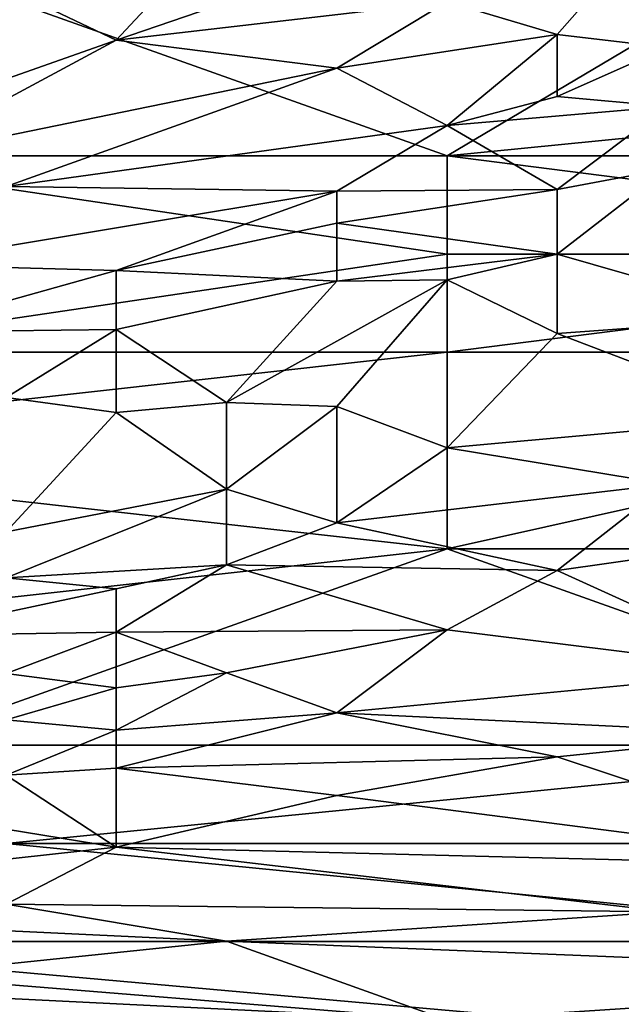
# Model space of a CAD drawing. Extents: x -1.05 to 1.05, y -0.36 to 0.36.
# Tile 71 of 226: x -0.7594 to -0.728, y 0.1906 to 0.2421. Entities that reach past the tile are written whole.
import ezdxf

# ---------------------------------------------------------------- set-up
doc = ezdxf.new("R2010")
doc.units = 0

msp = doc.modelspace()

# ---------------------------------------------------------------- linework, layer by layer
for points in [[(-0.725569, 0.247824, 0.721134), (-0.737088, 0.242983, 0.716219), (-0.731328, 0.241286, 0.706389)], [(-0.731328, 0.241286, 0.706389), (-0.725569, 0.240592, 0.701474), (-0.725569, 0.247824, 0.721134)], [(-0.748606, 0.247171, 0.735878), (-0.760125, 0.243736, 0.735878), (-0.754365, 0.240978, 0.726049)], [(-0.754365, 0.240978, 0.726049), (-0.742847, 0.244931, 0.726049), (-0.748606, 0.247171, 0.735878)], [(-0.771643, 0.234938, 0.268386), (-0.765884, 0.245204, 0.271933), (-0.737088, 0.234938, 0.26857)], [(-0.737088, 0.234938, 0.26857), (-0.765884, 0.245204, 0.271933), (-0.71981, 0.245204, 0.271911)], [(-0.737088, 0.242983, 0.716219), (-0.742847, 0.244931, 0.726049), (-0.754365, 0.240978, 0.726049)], [(-0.737088, 0.234938, 0.26857), (-0.71981, 0.245204, 0.271911), (-0.685254, 0.240071, 0.270406)], [(-0.754365, 0.240978, 0.726049), (-0.760125, 0.243736, 0.735878), (-0.765884, 0.236927, 0.726049)], [(-0.742847, 0.239516, 0.711304), (-0.737088, 0.242983, 0.716219), (-0.754365, 0.240978, 0.726049)], [(-0.742847, 0.239516, 0.711304), (-0.731328, 0.241286, 0.706389), (-0.737088, 0.242983, 0.716219)], [(-0.765884, 0.234805, 0.721134), (-0.742847, 0.239516, 0.711304), (-0.754365, 0.240978, 0.726049)], [(-0.765884, 0.234805, 0.721134), (-0.754365, 0.240978, 0.726049), (-0.765884, 0.236927, 0.726049)], [(-0.737088, 0.236524, 0.696559), (-0.731328, 0.241286, 0.706389), (-0.742847, 0.239516, 0.711304)], [(-0.731328, 0.241286, 0.706389), (-0.737088, 0.236524, 0.696559), (-0.731328, 0.238038, 0.696559)], [(-0.731328, 0.238038, 0.696559), (-0.725569, 0.240592, 0.701474), (-0.731328, 0.241286, 0.706389)], [(-0.731328, 0.238038, 0.696559), (-0.725569, 0.23751, 0.691644), (-0.725569, 0.240592, 0.701474)], [(-0.737088, 0.234938, 0.26857), (-0.685254, 0.240071, 0.270406), (-0.696773, 0.234938, 0.268654)], [(-0.760125, 0.233329, 0.711304), (-0.742847, 0.239516, 0.711304), (-0.765884, 0.234805, 0.721134)], [(-0.760125, 0.233329, 0.711304), (-0.737088, 0.236524, 0.696559), (-0.742847, 0.239516, 0.711304)], [(-0.737088, 0.236524, 0.696559), (-0.725569, 0.23751, 0.691644), (-0.731328, 0.238038, 0.696559)], [(-0.725569, 0.23751, 0.691644), (-0.737088, 0.236524, 0.696559), (-0.731328, 0.233172, 0.681815)], [(-0.725569, 0.23751, 0.691644), (-0.731328, 0.233172, 0.681815), (-0.725569, 0.234263, 0.681815)], [(-0.742847, 0.233092, 0.691644), (-0.737088, 0.236524, 0.696559), (-0.760125, 0.233329, 0.711304)], [(-0.737088, 0.236524, 0.696559), (-0.742847, 0.233092, 0.691644), (-0.731328, 0.233172, 0.681815)], [(-0.737088, 0.229805, 0.26715), (-0.771643, 0.234938, 0.268386), (-0.737088, 0.234938, 0.26857)], [(-0.771643, 0.224672, 0.265708), (-0.771643, 0.234938, 0.268386), (-0.737088, 0.229805, 0.26715)], [(-0.696773, 0.229805, 0.267236), (-0.737088, 0.234938, 0.26857), (-0.696773, 0.234938, 0.268654)], [(-0.737088, 0.229805, 0.26715), (-0.737088, 0.234938, 0.26857), (-0.696773, 0.229805, 0.267236)], [(-0.731328, 0.229805, 0.672428), (-0.71981, 0.226486, 0.662155), (-0.725569, 0.234263, 0.681815)], [(-0.731328, 0.229805, 0.672428), (-0.725569, 0.234263, 0.681815), (-0.731328, 0.233172, 0.681815)], [(-0.765884, 0.229257, 0.706389), (-0.742847, 0.233092, 0.691644), (-0.760125, 0.233329, 0.711304)], [(-0.742847, 0.231414, 0.68673), (-0.731328, 0.229805, 0.672428), (-0.731328, 0.233172, 0.681815)], [(-0.731328, 0.233172, 0.681815), (-0.742847, 0.233092, 0.691644), (-0.742847, 0.231414, 0.68673)], [(-0.754365, 0.228949, 0.691644), (-0.742847, 0.233092, 0.691644), (-0.765884, 0.229257, 0.706389)], [(-0.742847, 0.231414, 0.68673), (-0.742847, 0.233092, 0.691644), (-0.754365, 0.228949, 0.691644)], [(-0.742847, 0.231414, 0.68673), (-0.754365, 0.228949, 0.691644), (-0.742847, 0.228393, 0.6769)], [(-0.742847, 0.228393, 0.6769), (-0.731328, 0.229805, 0.672428), (-0.742847, 0.231414, 0.68673)], [(-0.737088, 0.224672, 0.26595), (-0.771643, 0.224672, 0.265708), (-0.737088, 0.229805, 0.26715)], [(-0.742847, 0.228393, 0.6769), (-0.737088, 0.228455, 0.671985), (-0.731328, 0.229805, 0.672428)], [(-0.737088, 0.224672, 0.26595), (-0.737088, 0.229805, 0.26715), (-0.696773, 0.229805, 0.267236)], [(-0.737088, 0.224672, 0.26595), (-0.696773, 0.229805, 0.267236), (-0.691013, 0.224672, 0.266009)], [(-0.737088, 0.228455, 0.671985), (-0.731328, 0.225647, 0.662155), (-0.731328, 0.229805, 0.672428)], [(-0.731328, 0.229805, 0.672428), (-0.731328, 0.225647, 0.662155), (-0.71981, 0.226486, 0.662155)], [(-0.765884, 0.229257, 0.706389), (-0.765884, 0.225721, 0.696559), (-0.754365, 0.228949, 0.691644)], [(-0.765884, 0.225721, 0.696559), (-0.754365, 0.22587, 0.681815), (-0.754365, 0.228949, 0.691644)], [(-0.742847, 0.228393, 0.6769), (-0.754365, 0.228949, 0.691644), (-0.754365, 0.22587, 0.681815)], [(-0.754365, 0.22587, 0.681815), (-0.748606, 0.222044, 0.662155), (-0.742847, 0.228393, 0.6769)], [(-0.737088, 0.228455, 0.671985), (-0.742847, 0.228393, 0.6769), (-0.748606, 0.222044, 0.662155)], [(-0.737088, 0.228455, 0.671985), (-0.748606, 0.222044, 0.662155), (-0.742847, 0.221839, 0.65724)], [(-0.737088, 0.219681, 0.647411), (-0.737088, 0.228455, 0.671985), (-0.742847, 0.221839, 0.65724)], [(-0.731328, 0.225647, 0.662155), (-0.737088, 0.228455, 0.671985), (-0.737088, 0.219681, 0.647411)], [(-0.71981, 0.226486, 0.662155), (-0.731328, 0.225647, 0.662155), (-0.71981, 0.221243, 0.647411)], [(-0.754365, 0.22587, 0.681815), (-0.765884, 0.225721, 0.696559), (-0.760125, 0.222311, 0.6769)], [(-0.754365, 0.221531, 0.66707), (-0.754365, 0.22587, 0.681815), (-0.760125, 0.222311, 0.6769)], [(-0.748606, 0.222044, 0.662155), (-0.754365, 0.22587, 0.681815), (-0.754365, 0.221531, 0.66707)], [(-0.737088, 0.219681, 0.647411), (-0.71981, 0.221243, 0.647411), (-0.731328, 0.225647, 0.662155)], [(-0.783162, 0.219539, 0.264622), (-0.737088, 0.224672, 0.26595), (-0.737088, 0.214405, 0.264095)], [(-0.783162, 0.219539, 0.264622), (-0.771643, 0.224672, 0.265708), (-0.737088, 0.224672, 0.26595)], [(-0.737088, 0.214405, 0.264095), (-0.737088, 0.224672, 0.26595), (-0.691013, 0.224672, 0.266009)], [(-0.662217, 0.214405, 0.264158), (-0.737088, 0.214405, 0.264095), (-0.691013, 0.224672, 0.266009)], [(-0.754365, 0.221531, 0.66707), (-0.760125, 0.222311, 0.6769), (-0.760125, 0.215282, 0.652326)], [(-0.748606, 0.222044, 0.662155), (-0.754365, 0.221531, 0.66707), (-0.748606, 0.217524, 0.647411)], [(-0.748606, 0.217524, 0.647411), (-0.742847, 0.221839, 0.65724), (-0.748606, 0.222044, 0.662155)], [(-0.742847, 0.215757, 0.637581), (-0.742847, 0.221839, 0.65724), (-0.748606, 0.217524, 0.647411)], [(-0.737088, 0.219681, 0.647411), (-0.742847, 0.221839, 0.65724), (-0.742847, 0.215757, 0.637581)], [(-0.748606, 0.217524, 0.647411), (-0.754365, 0.221531, 0.66707), (-0.760125, 0.215282, 0.652326)], [(-0.737088, 0.219681, 0.647411), (-0.725569, 0.217788, 0.637581), (-0.71981, 0.221243, 0.647411)], [(-0.783162, 0.209272, 0.262939), (-0.783162, 0.219539, 0.264622), (-0.737088, 0.214405, 0.264095)], [(-0.742847, 0.215757, 0.637581), (-0.725569, 0.217788, 0.637581), (-0.737088, 0.219681, 0.647411)], [(-0.742847, 0.215757, 0.637581), (-0.731328, 0.213266, 0.622836), (-0.725569, 0.217788, 0.637581)], [(-0.731328, 0.213266, 0.622836), (-0.714051, 0.21573, 0.627751), (-0.725569, 0.217788, 0.637581)], [(-0.760125, 0.212894, 0.642496), (-0.748606, 0.217524, 0.647411), (-0.760125, 0.215282, 0.652326)], [(-0.748606, 0.213571, 0.632666), (-0.748606, 0.217524, 0.647411), (-0.760125, 0.212894, 0.642496)], [(-0.748606, 0.213571, 0.632666), (-0.742847, 0.215757, 0.637581), (-0.748606, 0.217524, 0.647411)], [(-0.731328, 0.213266, 0.622836), (-0.742847, 0.215757, 0.637581), (-0.748606, 0.213571, 0.632666)], [(-0.71981, 0.208024, 0.598262), (-0.714051, 0.21573, 0.627751), (-0.731328, 0.213266, 0.622836)], [(-0.765884, 0.204139, 0.262362), (-0.783162, 0.209272, 0.262939), (-0.737088, 0.214405, 0.264095)], [(-0.765884, 0.204139, 0.262362), (-0.737088, 0.214405, 0.264095), (-0.708291, 0.204139, 0.26265)], [(-0.662217, 0.214405, 0.264158), (-0.708291, 0.204139, 0.26265), (-0.737088, 0.214405, 0.264095)], [(-0.748606, 0.213571, 0.632666), (-0.760125, 0.212894, 0.642496), (-0.754365, 0.212317, 0.632666)], [(-0.748606, 0.213571, 0.632666), (-0.754365, 0.210052, 0.622836), (-0.737088, 0.21016, 0.613006)], [(-0.754365, 0.210052, 0.622836), (-0.748606, 0.213571, 0.632666), (-0.754365, 0.212317, 0.632666)], [(-0.748606, 0.213571, 0.632666), (-0.737088, 0.21016, 0.613006), (-0.731328, 0.213266, 0.622836)], [(-0.737088, 0.21016, 0.613006), (-0.71981, 0.208024, 0.598262), (-0.731328, 0.213266, 0.622836)], [(-0.765884, 0.209862, 0.637581), (-0.754365, 0.212317, 0.632666), (-0.760125, 0.212894, 0.642496)], [(-0.765884, 0.209862, 0.637581), (-0.754365, 0.210052, 0.622836), (-0.754365, 0.212317, 0.632666)], [(-0.765884, 0.209862, 0.637581), (-0.760125, 0.207893, 0.617921), (-0.754365, 0.210052, 0.622836)], [(-0.754365, 0.207136, 0.608092), (-0.754365, 0.210052, 0.622836), (-0.760125, 0.207893, 0.617921)], [(-0.737088, 0.21016, 0.613006), (-0.754365, 0.210052, 0.622836), (-0.748606, 0.207916, 0.608092)], [(-0.754365, 0.207136, 0.608092), (-0.748606, 0.207916, 0.608092), (-0.754365, 0.210052, 0.622836)], [(-0.748606, 0.207916, 0.608092), (-0.742847, 0.20583, 0.593347), (-0.737088, 0.21016, 0.613006)], [(-0.742847, 0.20583, 0.593347), (-0.71981, 0.208024, 0.598262), (-0.737088, 0.21016, 0.613006)], [(-0.760125, 0.205462, 0.603177), (-0.754365, 0.207136, 0.608092), (-0.760125, 0.207893, 0.617921)], [(-0.754365, 0.204932, 0.593347), (-0.742847, 0.20583, 0.593347), (-0.748606, 0.207916, 0.608092)], [(-0.754365, 0.207136, 0.608092), (-0.754365, 0.204932, 0.593347), (-0.748606, 0.207916, 0.608092)], [(-0.742847, 0.20583, 0.593347), (-0.71981, 0.204712, 0.583517), (-0.71981, 0.208024, 0.598262)], [(-0.760125, 0.205462, 0.603177), (-0.754365, 0.204932, 0.593347), (-0.754365, 0.207136, 0.608092)], [(-0.731328, 0.203532, 0.578602), (-0.742847, 0.20583, 0.593347), (-0.754365, 0.202939, 0.578602)], [(-0.742847, 0.20583, 0.593347), (-0.754365, 0.204932, 0.593347), (-0.754365, 0.202939, 0.578602)], [(-0.731328, 0.203532, 0.578602), (-0.71981, 0.204712, 0.583517), (-0.742847, 0.20583, 0.593347)], [(-0.754365, 0.204932, 0.593347), (-0.760125, 0.205462, 0.603177), (-0.760125, 0.202565, 0.578602)], [(-0.754365, 0.202939, 0.578602), (-0.754365, 0.204932, 0.593347), (-0.760125, 0.202565, 0.578602)], [(-0.714051, 0.197793, 0.549113), (-0.71981, 0.204712, 0.583517), (-0.731328, 0.203532, 0.578602)], [(-0.760125, 0.199006, 0.261885), (-0.765884, 0.204139, 0.262362), (-0.708291, 0.204139, 0.26265)], [(-0.760125, 0.199006, 0.261885), (-0.708291, 0.204139, 0.26265), (-0.679495, 0.199006, 0.262083)], [(-0.754365, 0.202939, 0.578602), (-0.742847, 0.201514, 0.568773), (-0.731328, 0.203532, 0.578602)], [(-0.742847, 0.201514, 0.568773), (-0.714051, 0.197793, 0.549113), (-0.731328, 0.203532, 0.578602)], [(-0.760125, 0.202565, 0.578602), (-0.754365, 0.198805, 0.554028), (-0.754365, 0.202939, 0.578602)], [(-0.754365, 0.198805, 0.554028), (-0.742847, 0.201514, 0.568773), (-0.754365, 0.202939, 0.578602)], [(-0.765884, 0.200691, 0.568773), (-0.754365, 0.198805, 0.554028), (-0.760125, 0.202565, 0.578602)], [(-0.714051, 0.197793, 0.549113), (-0.742847, 0.201514, 0.568773), (-0.754365, 0.198805, 0.554028)], [(-0.771643, 0.196907, 0.544198), (-0.754365, 0.198805, 0.554028), (-0.765884, 0.200691, 0.568773)], [(-0.777402, 0.193873, 0.261424), (-0.760125, 0.199006, 0.261885), (-0.708291, 0.193873, 0.261668)], [(-0.771643, 0.196907, 0.544198), (-0.760125, 0.195832, 0.534369), (-0.754365, 0.198805, 0.554028)], [(-0.708291, 0.193873, 0.261668), (-0.760125, 0.199006, 0.261885), (-0.679495, 0.199006, 0.262083)], [(-0.760125, 0.195832, 0.534369), (-0.725569, 0.19543, 0.534369), (-0.754365, 0.198805, 0.554028)], [(-0.754365, 0.198805, 0.554028), (-0.725569, 0.19543, 0.534369), (-0.714051, 0.197793, 0.549113)], [(-0.765884, 0.194711, 0.524539), (-0.748606, 0.193892, 0.519624), (-0.760125, 0.195832, 0.534369)], [(-0.760125, 0.195832, 0.534369), (-0.748606, 0.193892, 0.519624), (-0.725569, 0.19543, 0.534369)], [(-0.748606, 0.193892, 0.519624), (-0.702532, 0.192031, 0.514709), (-0.725569, 0.19543, 0.534369)], [(-0.765884, 0.192103, 0.499964), (-0.748606, 0.193892, 0.519624), (-0.765884, 0.194711, 0.524539)], [(-0.71981, 0.18874, 0.261375), (-0.777402, 0.193873, 0.261424), (-0.708291, 0.193873, 0.261668)], [(-0.777402, 0.18874, 0.26121), (-0.777402, 0.193873, 0.261424), (-0.71981, 0.18874, 0.261375)], [(-0.737088, 0.189774, 0.490135), (-0.748606, 0.193892, 0.519624), (-0.765884, 0.192103, 0.499964)], [(-0.737088, 0.189774, 0.490135), (-0.702532, 0.192031, 0.514709), (-0.748606, 0.193892, 0.519624)], [(-0.765884, 0.192103, 0.499964), (-0.771643, 0.191482, 0.490135), (-0.737088, 0.189774, 0.490135)], [(-0.737088, 0.189774, 0.490135), (-0.714051, 0.189401, 0.49505), (-0.702532, 0.192031, 0.514709)], [(-0.737088, 0.189774, 0.490135), (-0.771643, 0.191482, 0.490135), (-0.742847, 0.186839, 0.46556)], [(-0.742847, 0.186839, 0.46556), (-0.771643, 0.191482, 0.490135), (-0.771643, 0.190685, 0.480305)], [(-0.771643, 0.190685, 0.480305), (-0.765884, 0.18889, 0.46556), (-0.742847, 0.186839, 0.46556)]]:
    msp.add_3dface(points)

doc.saveas('drawing.dxf')
